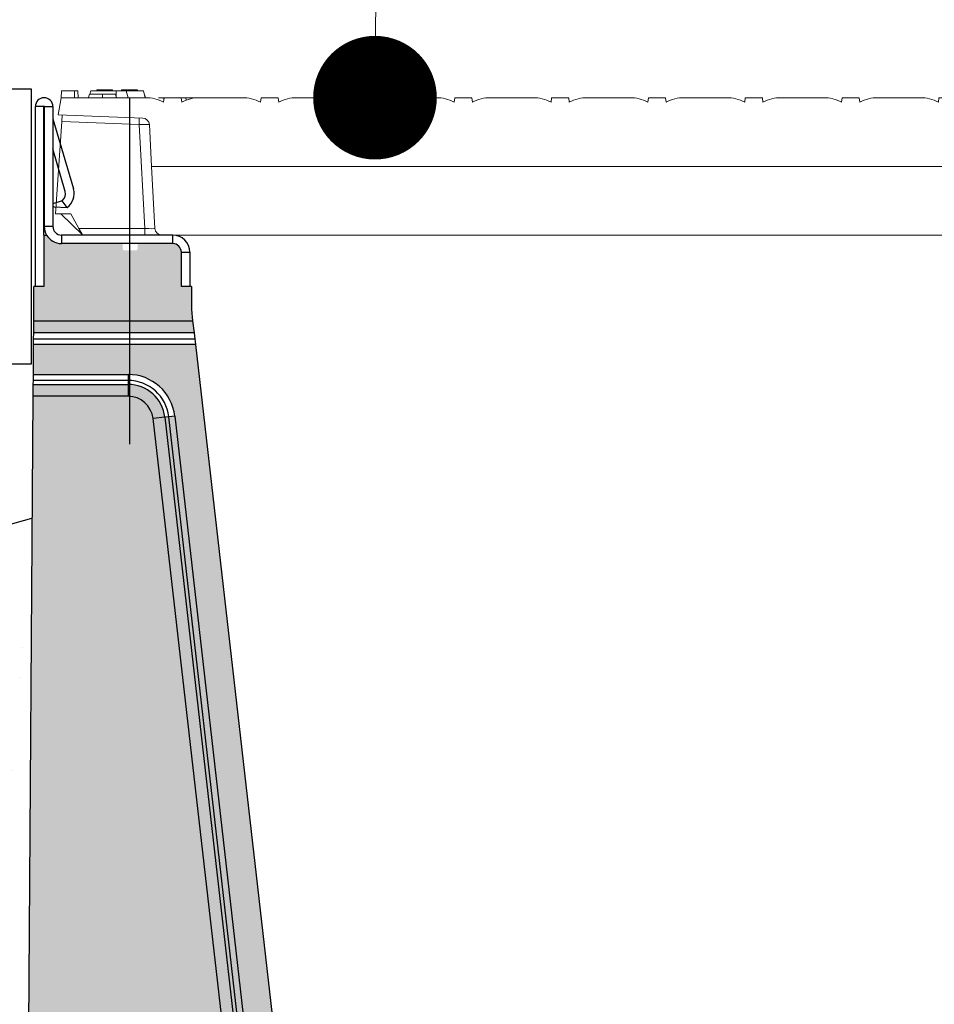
# Model space of a CAD drawing. Header units: metres. Extents: x 2158 to 2361, y 3646 to 3696.
# Tile 10 of 44: x 2200.327 to 2200.593, y 3668.589 to 3668.876. Entities that reach past the tile are written whole.
import ezdxf
from ezdxf import colors
from ezdxf.entities.mleader import LeaderData, LeaderLine
from ezdxf.math import Vec2, Vec3

# ---------------------------------------------------------------- set-up
doc = ezdxf.new("R2010")
doc.units = ezdxf.units.M
doc.header["$LTSCALE"] = 5
for name, color, linetype, lineweight in [('N-WE-RI-HWA-BETONVORM-V', 254, 'Continuous', 18), ('N-WE-RI-HWA_GOOT_LIJNGOOT-V gesloten', 253, 'Continuous', 18), ('N-WE-RI-HWA_uitstroombak-G', 3, 'Continuous', 25), ('X-XX-AL-AANPIJLING-T18', 10, 'Continuous', 15)]:
    doc.layers.add(name, color=color, linetype=linetype, lineweight=lineweight)
doc.styles.add('NLCS-ISO-M20-T50', font='NLCS-ISO.ttf', dxfattribs={"height": 0.1})

# ---------------------------------------------------------------- blocks, each defined once
blk = doc.blocks.new('rooster_drsn GUGI 300')
at = {"color": 7, "linetype": 'Continuous', "lineweight": 15}
for p, q in [((-937.3925573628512, 210), (-938.09182548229, 200)), ((-918.5500538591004, 210), (-937.3925573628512, 210)), ((-918.5500538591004, 210), (-918.3951263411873, 200)), ((-913.7910936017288, 210), (-918.5500538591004, 210)), ((-913.7910936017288, 210), (-913.09182548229, 200)), ((-877.7709163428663, 205), (-896.6727811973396, 205)), ((-894.8205080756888, 210), (-896.1602281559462, 205.0000965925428)), ((-858, 210), (-894.8205080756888, 210)), ((-886.0413012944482, 211.5), (-886.1989576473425, 210)), ((-862.9586987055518, 211.5), (-886.0413012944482, 211.5)), ((-872.6864891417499, 204.9999999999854), (-884.3211386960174, 204.9999999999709)), ((-858.8400573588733, 205), (-877.7709163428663, 205)), ((-862.9586987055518, 211.5), (-862.8010423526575, 210)), ((-858.8397459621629, 205), (-857.5, 200)), ((-858, 210), (-843.1794919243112, 210)), ((-850.0413012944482, 211.5), (-850.1989576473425, 210)), ((-850.0413012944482, 211.5), (-826.9586987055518, 211.5)), ((-843.1794919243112, 210), (-840.5, 200)), ((-818.1794919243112, 210), (-843.1794919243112, 210)), ((-826.9586987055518, 211.5), (-826.8010423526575, 210)), ((-818.1794919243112, 210), (-815.5, 200)), ((-816.1698729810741, 202.5), (-815.7627605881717, 202.5)), ((-815.7627605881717, 202.5), (-815.5, 200)), ((815.7627605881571, 202.5), (815.5, 200)), ((815.7627605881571, 202.5), (897.2372394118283, 202.5)), ((818.1794919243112, 210), (816.1698729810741, 202.5)), ((826.8010423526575, 210), (818.1794919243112, 210)), ((826.9586987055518, 211.5), (826.0127605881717, 202.5)), ((850.0413012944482, 211.5), (826.9586987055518, 211.5)), ((850.0413012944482, 211.5), (850.9872394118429, 202.5)), ((862.8010423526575, 210), (850.1989576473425, 210)), ((862.9586987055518, 211.5), (862.0127605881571, 202.5)), ((862.9586987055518, 211.5), (886.0413012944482, 211.5)), ((886.0413012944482, 211.5), (886.9872394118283, 202.5)), ((894.8205080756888, 210), (886.1989576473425, 210)), ((894.8205080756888, 210), (896.8301270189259, 202.5)), ((897.2372394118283, 202.5), (897.5, 200)), ((913.7910936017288, 210), (913.09182548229, 200)), ((913.7910936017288, 210), (918.5500538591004, 210)), ((918.5500538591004, 210), (918.3951263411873, 200)), ((918.5500538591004, 210), (937.3925573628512, 210)), ((937.3925573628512, 210), (938.09182548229, 200)), ((-942.5, 175), (-938.09182548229, 200)), ((-938.09182548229, 200), (-815.2569121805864, 200)), ((-789.9080671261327, 200), (-795.962751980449, 200)), ((-787.982437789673, 199.9675716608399), (-789.9080671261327, 200)), ((-787.9784560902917, 200), (-788.7765557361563, 193.5)), ((-787.9784560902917, 200), (-763.0284560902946, 200)), ((-762.2303564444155, 193.5), (-763.0284560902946, 200)), ((-763.0284560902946, 200), (-756.4087184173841, 200)), ((-737.6796110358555, 200), (-756.4087184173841, 200)), ((-737.6756293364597, 199.9675716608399), (-737.6796110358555, 200)), ((-735.75, 200), (-674.25, 200)), ((-647.7696435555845, 193.5), (-646.9715439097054, 200)), ((-646.9715439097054, 200), (-622.0284560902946, 200)), ((-622.0284560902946, 200), (-621.2303564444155, 193.5)), ((-594.75, 200), (-533.25, 200)), ((-506.7696435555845, 193.5), (-505.9715439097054, 200)), ((-505.9715439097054, 200), (-481.0284560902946, 200)), ((-481.0284560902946, 200), (-480.2303564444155, 193.5)), ((-453.75, 200), (-392.25, 200)), ((-365.7696435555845, 193.5), (-364.9715439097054, 200)), ((-364.9715439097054, 200), (-340.0284560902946, 200)), ((-340.0284560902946, 200), (-339.2303564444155, 193.5)), ((-312.75, 200), (-251.25, 200)), ((-224.7696435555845, 193.5), (-223.9715439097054, 200)), ((-223.9715439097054, 200), (-199.0284560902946, 200)), ((-199.0284560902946, 200), (-198.2303564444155, 193.5)), ((-171.75, 200), (-110.25, 200)), ((-83.76964355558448, 193.5), (-82.97154390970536, 200)), ((-82.97154390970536, 200), (-58.02845609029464, 200)), ((-58.02845609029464, 200), (-57.23035644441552, 193.5)), ((30.75, 200), (-30.75, 200)), ((58.02845609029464, 200), (57.23035644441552, 193.5)), ((82.97154390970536, 200), (58.02845609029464, 200)), ((83.76964355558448, 193.5), (82.97154390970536, 200)), ((171.75, 200), (110.25, 200)), ((199.0284560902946, 200), (198.2303564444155, 193.5)), ((223.9715439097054, 200), (199.0284560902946, 200)), ((224.7696435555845, 193.5), (223.9715439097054, 200)), ((312.75, 200), (251.25, 200)), ((340.0284560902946, 200), (339.2303564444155, 193.5)), ((364.9715439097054, 200), (340.0284560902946, 200)), ((365.7696435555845, 193.5), (364.9715439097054, 200)), ((453.75, 200), (392.25, 200)), ((481.0284560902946, 200), (480.2303564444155, 193.5)), ((505.9715439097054, 200), (481.0284560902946, 200)), ((506.7696435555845, 193.5), (505.9715439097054, 200)), ((594.75, 200), (533.25, 200)), ((622.0284560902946, 200), (621.2303564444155, 193.5)), ((646.9715439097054, 200), (622.0284560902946, 200)), ((647.7696435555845, 193.5), (646.9715439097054, 200)), ((735.75, 200), (674.25, 200)), ((737.6756293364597, 199.9675716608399), (737.6796110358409, 200)), ((737.6796110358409, 200), (756.4087184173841, 200)), ((763.0284560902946, 200), (756.4087184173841, 200)), ((762.2303564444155, 193.5), (763.0284560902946, 200)), ((787.9784560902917, 200), (763.0284560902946, 200)), ((787.9784560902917, 200), (788.7765557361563, 193.5)), ((787.982437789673, 199.9675716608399), (789.9080671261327, 200)), ((789.9080671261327, 200), (795.962751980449, 200)), ((938.09182548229, 200), (815.2569121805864, 200)), ((942.5, 175), (938.09182548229, 200)), ((-819.1149975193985, 170.3439621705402), (-942.5, 175)), ((-936.4581905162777, 174.7720071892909), (-937.1024403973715, 165.3125606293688)), ((819.1149975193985, 170.3439621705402), (942.5, 175)), ((937.1024403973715, 165.3125606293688), (936.4581905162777, 174.7720071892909)), ((-946.25, 31), (-937.1024403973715, 165.3125606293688)), ((-806.2089355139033, 100), (-809.5067209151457, 160.8918626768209)), ((806.2089355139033, 100), (809.5067209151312, 160.8918626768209)), ((946.25, 31), (937.1024403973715, 165.3125606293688)), ((806.2089355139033, 100), (-806.2089355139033, 100)), ((-801.3054217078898, 9.459211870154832), (-806.2089355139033, 100)), ((801.3054217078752, 9.459211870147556), (806.2089355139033, 100)), ((-923.9654227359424, 31), (-946.25, 31)), ((-938.1490725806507, 30.94999999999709), (-938.1999999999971, 31)), ((-938.1490725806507, 30.94999999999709), (-923.9376559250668, 30.94999999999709)), ((-906.8998601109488, 0.2698547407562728), (-938.1490725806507, 30.94999999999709)), ((-912.0127216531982, 9.476640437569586), (-923.9654227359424, 31)), ((906.8998601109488, 0.2698547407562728), (938.1490725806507, 30.94999999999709)), ((912.0127216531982, 9.476640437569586), (923.9654227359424, 31)), ((938.1490725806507, 30.94999999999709), (923.9376559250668, 30.94999999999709)), ((923.9654227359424, 31), (946.25, 31)), ((938.1490725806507, 30.94999999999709), (938.1999999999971, 31)), ((-912.0127216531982, 9.476640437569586), (-906.8998601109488, 0.2698547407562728)), ((-906.8998601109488, 0.2698547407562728), (-906.625, 0)), ((-906.625, 0), (-816.2858315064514, 0)), ((-816.2858315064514, 0), (-791.3200550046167, 0)), ((791.3200550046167, 0), (-791.3200550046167, 0)), ((791.3200550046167, 0), (816.2858315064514, 0)), ((816.2858315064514, 0), (906.625, 0)), ((906.625, 0), (906.8998601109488, 0.2698547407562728)), ((906.8998601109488, 0.2698547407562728), (912.0127216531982, 9.476640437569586)), ((826.0801838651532, -2.417112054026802), (826.400919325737, -12.08556027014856)), ((826.400919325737, -12.08556027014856), (826.6662180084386, -20.0828879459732)), ((828.0078386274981, -0.04861198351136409), (827.9991218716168, -0.05103674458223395)), ((847.0763704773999, -0.07120431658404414), (847.0495763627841, -0.05728255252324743)), ((848.3337819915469, -20.0828879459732), (848.599080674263, -12.08556027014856)), ((848.599080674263, -12.08556027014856), (848.9198161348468, -2.417112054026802)), ((829.164843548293, -22.5), (845.8351564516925, -22.5))]:
    blk.add_line(p, q, dxfattribs=at)
at = {"color": 8, "linetype": 'Continuous', "lineweight": 0}
for p, q in [((-858, 210), (-858, 201.8660254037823)), ((-756.0619956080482, 196.2713204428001), (-756.4087184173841, 200)), ((756.0619956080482, 196.2713204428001), (756.4087184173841, 200)), ((-937.1024403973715, 165.3125606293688), (-824.4954683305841, 161.0632409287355)), ((-824.4954683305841, 161.0632409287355), (-816.2858315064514, 9.476640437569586)), ((816.2858315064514, 9.476640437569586), (824.4954683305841, 161.0632409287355)), ((824.4954683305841, 161.0632409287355), (937.1024403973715, 165.3125606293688)), ((-816.2858315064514, 9.476640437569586), (-912.0127216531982, 9.476640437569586)), ((-816.2858315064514, 9.476640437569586), (-816.2858315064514, 0)), ((816.2858315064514, 0), (816.2858315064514, 9.476640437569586)), ((912.0127216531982, 9.476640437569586), (816.2858315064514, 9.476640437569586)), ((832.1339162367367, 0), (832.2555368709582, -0.1186738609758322)), ((827.5648424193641, -12.08556027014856), (847.4351575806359, -12.08556027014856)), ((828.3317565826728, -0.085061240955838), (828.3293854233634, -0.07858333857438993)), ((828.3317565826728, -0.085061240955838), (832.2555368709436, -0.1186738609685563)), ((832.2555368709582, -0.1186738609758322), (846.6842897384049, -0.1186738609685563)), ((846.7276593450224, -0.08154915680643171), (846.6842897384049, -0.1186738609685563)), ((847.0495763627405, -0.05728255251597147), (846.7276593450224, -0.08154915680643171)), ((847.1503587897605, -20.0828879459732), (827.8496412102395, -20.0828879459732))]:
    blk.add_line(p, q, dxfattribs=at)
at = {"color": 7, "linetype": 'Continuous', "lineweight": 15, "flags": 128}
for points in [[(-896.6727811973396, 205), (-897.0748409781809, 203.4998239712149), (-897.4769001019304, 201.9996477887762), (-898.0128205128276, 200)], [(-858.8400573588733, 205), (-858.4379996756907, 203.4998524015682), (-858.0359427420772, 201.9997046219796), (-857.5, 200)], [(896.6727892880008, 205), (897.0748648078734, 203.4997544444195), (897.4769399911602, 201.9995088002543), (898.012820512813, 200)]]:
    blk.add_lwpolyline(points, dxfattribs=at)
at = {"color": 8, "linetype": 'Continuous', "lineweight": 0, "flags": 128}
for points in [[(-877.7709163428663, 205), (-877.7713739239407, 203.4998028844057), (-877.7718300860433, 201.9996057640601), (-877.7724358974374, 200)], [(827.8496412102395, -20.0828879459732), (827.6716449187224, -15.08676956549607), (827.5648424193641, -12.08556027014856)], [(847.4351575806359, -12.08556027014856), (847.2573128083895, -17.08168973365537), (847.1503587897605, -20.0828879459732)], [(827.8496412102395, -20.0828879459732), (827.8821942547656, -20.55865692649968), (827.961985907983, -21.01385116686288), (828.0860775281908, -21.4317063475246), (828.2498989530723, -21.79683330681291), (828.4474168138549, -22.09578480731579), (828.6713567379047, -22.31755078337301), (828.9134712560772, -22.45396383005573), (829.164843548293, -22.5)], [(847.1503587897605, -20.0828879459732), (847.1178057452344, -20.55865692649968), (847.038014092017, -21.01385116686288), (846.9139224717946, -21.4317063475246), (846.7501010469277, -21.79683330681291), (846.5525831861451, -22.09578480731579), (846.3286432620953, -22.31755078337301), (846.0865287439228, -22.45396383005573), (845.8351564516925, -22.5)]]:
    blk.add_lwpolyline(points, dxfattribs=at)
at = {"color": 7, "linetype": 'Continuous', "lineweight": 15}
for centre, radius, start, end in [((-815.2569121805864, 142.8108248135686), 57.18917518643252, 62.41713911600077, 90), ((-735.75, 142.8108248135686), 57.18917518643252, 90, 117.5828608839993), ((-674.25, 142.8108248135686), 57.18917518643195, 62.41713911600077, 90), ((-594.75, 142.8108248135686), 57.18917518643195, 90, 117.5828608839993), ((-533.25, 142.8108248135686), 57.18917518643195, 62.41713911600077, 90), ((-453.75, 142.8108248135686), 57.18917518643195, 90, 117.5828608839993), ((-392.25, 142.8108248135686), 57.18917518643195, 62.41713911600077, 90), ((-312.75, 142.8108248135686), 57.18917518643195, 90, 117.5828608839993), ((-251.25, 142.8108248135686), 57.18917518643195, 62.41713911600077, 90), ((-171.75, 142.8108248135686), 57.18917518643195, 90, 117.5828608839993), ((-110.25, 142.8108248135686), 57.18917518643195, 62.41713911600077, 90), ((-30.75, 142.8108248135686), 57.18917518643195, 90, 117.5828608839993), ((30.75, 142.8108248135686), 57.18917518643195, 62.41713911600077, 90), ((110.25, 142.8108248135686), 57.18917518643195, 90, 117.5828608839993), ((171.75, 142.8108248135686), 57.18917518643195, 62.41713911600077, 90), ((251.25, 142.8108248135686), 57.18917518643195, 90, 117.5828608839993), ((312.75, 142.8108248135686), 57.18917518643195, 62.41713911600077, 90), ((392.25, 142.8108248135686), 57.18917518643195, 90, 117.5828608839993), ((453.75, 142.8108248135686), 57.18917518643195, 62.41713911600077, 90), ((533.25, 142.8108248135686), 57.18917518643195, 90, 117.5828608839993), ((594.75, 142.8108248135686), 57.18917518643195, 62.41713911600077, 90), ((674.25, 142.8108248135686), 57.18917518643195, 90, 117.5828608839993), ((735.75, 142.8108248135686), 57.18917518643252, 62.41713911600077, 90), ((815.2569121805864, 142.8108248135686), 57.18917518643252, 90, 117.5828608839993), ((-819.4920876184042, 160.3510745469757), 10.00000000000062, 3.100000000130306, 87.83892051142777), ((819.4920876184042, 160.3510745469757), 10.0000000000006, 92.16107948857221, 176.8999999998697), ((-791.3200550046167, 10), 10.00000000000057, 183.1000000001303, 270), ((791.3200550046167, 10), 10.00000000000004, 270, 356.8999999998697), ((823.5815583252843, -2.5), 2.500000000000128, 1.900000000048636, 90), ((851.4184416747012, -2.5), 2.5, 90, 178.0999999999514), ((829.164843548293, -20), 2.5, 181.9000000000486, 270), ((845.8351564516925, -20), 2.500000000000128, 270, 358.0999999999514)]:
    blk.add_arc(centre, radius, start, end, dxfattribs=at)
at = {"color": 8, "linetype": 'Continuous', "lineweight": 0}
for centre, radius, start, end in [((-795.9911449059, 166.7618040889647), 33.23820803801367, 76.25778707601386, 89.95105647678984), ((795.9911449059, 166.7618040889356), 33.23820803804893, 90.04894352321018, 103.7422129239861), ((351.3045884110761, 118.9834796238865), 1176.552795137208, 177.4888483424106, 177.950362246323), ((-351.30458843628, 118.9834796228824), 1176.552795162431, 2.049637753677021, 2.51115165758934), ((828.7658999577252, -2.634097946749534), 2.694467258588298, 106.533447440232, 175.3809597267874), ((826.9828808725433, -0.4277689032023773), 11.67230820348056, 267.1421444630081, 272.857855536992), ((868.9376875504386, -8.704813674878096), 41.51074272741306, 168.0152624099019, 184.6714964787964), ((828.420756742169, 2.428019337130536), 2.514656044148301, 260.3475669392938, 267.9717310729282), ((828.4001898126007, 2.420877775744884), 2.500463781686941, 260.9723339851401, 268.3773670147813), ((846.5783632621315, 2.399194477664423), 2.520095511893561, 272.4090073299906, 281.3974914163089), ((801.8619477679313, -8.93807249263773), 45.68177023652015, 356.0491733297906, 11.13151366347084), ((846.2204754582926, -2.641034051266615), 2.708612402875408, 4.74207548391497, 71.57939740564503), ((848.0171191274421, -0.4277689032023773), 11.67230820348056, 267.1421444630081, 272.857855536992), ((827.2579296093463, -8.269834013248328), 11.82786395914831, 267.1324716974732, 272.8675283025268), ((847.7420703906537, -8.269834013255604), 11.8278639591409, 267.1324716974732, 272.8675283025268)]:
    blk.add_arc(centre, radius, start, end, dxfattribs=at)
for centre, major_axis, ratio, start_param, end_param in [((-824.5096694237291, 160.5404172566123), (15.00297015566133, 0.3508870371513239), 0.03480688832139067, 0.001069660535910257, 1.569035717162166), ((824.5096694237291, 160.5404172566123), (15.00297015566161, -0.3508870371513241), 0.03480688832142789, 1.572556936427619, 3.140522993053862), ((-816.3566918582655, 10), (15.05128501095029, -0.5424151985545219), 0.03455782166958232, 4.718342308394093, 6.286308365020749), ((816.3566918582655, 10), (15.05128501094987, 0.5424151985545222), 0.03455782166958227, 3.138469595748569, 4.706435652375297)]:
    blk.add_ellipse(centre, major_axis=major_axis, ratio=ratio, start_param=start_param, end_param=end_param, dxfattribs=at)
blk = doc.blocks.new('_Dot')
at = {"color": 0, "linetype": 'ByBlock', "lineweight": -2}
blk.add_line((-0.5, 0), (-1, 0), dxfattribs=at)
at = {"color": 0, "linetype": 'ByBlock', "const_width": 0.5}
blk.add_lwpolyline([(-0.25, 0, 1), (0.25, 0, 1)], format="xyb", close=True, dxfattribs=at)

msp = doc.modelspace()

# ---------------------------------------------------------------- hatches: boundary and pattern name
at = {"layer": 'N-WE-RI-HWA-BETONVORM-V'}
h = msp.add_hatch(dxfattribs=at)
h.set_pattern_fill('ACO-BETON_LICHT', color=256, scale=0.02, pattern_type=2)
h.set_pattern_definition([(140, (2199.205105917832, 3667.448532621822), (0.006375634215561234, 0.0728738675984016), [0.00762, -0.08381999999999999]), (85.00000000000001, (2199.205105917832, 3667.448532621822), (-0.076422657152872, -0.01409713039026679), [0.006096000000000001, -0.06705599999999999]), (190.451, (2199.205637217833, 3667.454605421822), (-0.07004667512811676, 0.0587770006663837), [0.006476, -0.071236]), (136.1842, (2199.184785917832, 3667.448532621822), (0.01681693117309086, 0.108431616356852), [0.01143, -0.1257299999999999]), (186.6356, (2199.186187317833, 3667.457568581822), (-0.0989702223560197, 0.09496169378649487), [0.009714, -0.106854]), (81.18400000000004, (2199.184785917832, 3667.448532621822), (-0.0989700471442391, 0.09496184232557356), [0.009144, -0.100584]), (111, (2199.189865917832, 3667.458692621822), (0.040906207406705, 0.06064595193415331), [0.00762, -0.08381999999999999]), (56.00000000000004, (2199.189865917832, 3667.458692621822), (-0.0736751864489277, 0.02472081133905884), [0.006096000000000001, -0.06705599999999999]), (161.4514, (2199.193274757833, 3667.463746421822), (-0.03276914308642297, 0.08536659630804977), [0.006475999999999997, -0.07123599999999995]), (127.5, (2199.205105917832, 3667.448532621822), (-0.03382201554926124, 0.00123544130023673), [0, -0.0662432, 0, -0.06807200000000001, 0, -0.06731]), (97.49999999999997, (2199.205105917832, 3667.448532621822), (-0.0400722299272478, 0.0267278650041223), [0, -0.0388112, 0, -0.0647192, 0, -0.025654]), (57.49999999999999, (2199.205105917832, 3667.425875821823), (0.002291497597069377, 0.05423623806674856), [0, -0.02539999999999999, 0, -0.07924799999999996, 0, -0.105156]), (47.5, (2199.205105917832, 3667.415715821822), (-0.01017059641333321, 0.05925167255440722), [0, -0.03302, 0, -0.0526288, 0, -0.074676])])
h.paths.add_polyline_path([(2200.190071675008, 3668.778102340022), (2200.260071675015, 3668.778102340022), (2200.260071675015, 3668.77560234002), (2200.330071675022, 3668.77560234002), (2200.330071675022, 3668.730602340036), (2200.181850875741, 3668.689003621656)])
h = msp.add_hatch(dxfattribs=at)
h.set_pattern_fill('ACO-BETON_LICHT', color=256, scale=0.02, pattern_type=2)
h.set_pattern_definition([(140, (2200.181850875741, 3668.074540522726), (0.006375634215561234, 0.0728738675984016), [0.00762, -0.08381999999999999]), (85.00000000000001, (2200.181850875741, 3668.074540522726), (-0.076422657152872, -0.01409713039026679), [0.006096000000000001, -0.06705599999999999]), (190.451, (2200.182382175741, 3668.080613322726), (-0.07004667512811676, 0.0587770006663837), [0.006476, -0.071236]), (136.1842, (2200.161530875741, 3668.074540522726), (0.01681693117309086, 0.108431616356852), [0.01143, -0.1257299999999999]), (186.6356, (2200.162932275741, 3668.083576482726), (-0.0989702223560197, 0.09496169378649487), [0.009714, -0.106854]), (81.18400000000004, (2200.161530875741, 3668.074540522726), (-0.0989700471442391, 0.09496184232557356), [0.009144, -0.100584]), (111, (2200.166610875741, 3668.084700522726), (0.040906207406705, 0.06064595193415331), [0.00762, -0.08381999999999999]), (56.00000000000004, (2200.166610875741, 3668.084700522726), (-0.0736751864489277, 0.02472081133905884), [0.006096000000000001, -0.06705599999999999]), (161.4514, (2200.170019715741, 3668.089754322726), (-0.03276914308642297, 0.08536659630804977), [0.006475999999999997, -0.07123599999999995]), (127.5, (2200.181850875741, 3668.074540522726), (-0.03382201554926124, 0.00123544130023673), [0, -0.0662432, 0, -0.06807200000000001, 0, -0.06731]), (97.49999999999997, (2200.181850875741, 3668.074540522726), (-0.0400722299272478, 0.0267278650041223), [0, -0.0388112, 0, -0.0647192, 0, -0.025654]), (57.49999999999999, (2200.181850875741, 3668.051883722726), (0.002291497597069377, 0.05423623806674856), [0, -0.02539999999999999, 0, -0.07924799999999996, 0, -0.105156]), (47.5, (2200.181850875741, 3668.041723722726), (-0.01017059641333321, 0.05925167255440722), [0, -0.03302, 0, -0.0526288, 0, -0.074676])])
h.paths.add_polyline_path([(2200.181850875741, 3668.689003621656), (2200.330071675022, 3668.730602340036), (2200.330071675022, 3668.690179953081), (2200.32772386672, 3668.353886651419), (2200.327618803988, 3668.338837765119), (2200.327467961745, 3668.317231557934), (2200.327448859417, 3668.314495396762), (2200.327311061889, 3668.294757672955), (2200.327258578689, 3668.287240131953), (2200.327252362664, 3668.286349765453), (2200.327219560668, 3668.281651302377), (2200.327185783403, 3668.276813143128), (2200.32714983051, 3668.271663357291), (2200.327122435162, 3668.267739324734), (2200.327086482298, 3668.262589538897), (2200.326811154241, 3668.223152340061), (2200.366248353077, 3668.223152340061), (2200.371398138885, 3668.223152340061), (2200.375322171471, 3668.223152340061), (2200.380471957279, 3668.223152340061), (2200.526311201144, 3668.223152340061), (2200.526311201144, 3668.073856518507), (2200.181850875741, 3668.074550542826)])
at = {"layer": 'N-WE-RI-HWA_GOOT_LIJNGOOT-V gesloten', "ltscale": 0.2}
h = msp.add_hatch(color=256, dxfattribs=at)
h.dxf.hatch_style = 1
edge = h.paths.add_edge_path()
edge.add_ellipse((2200.346769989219, 3668.290164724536), major_axis=(-0.006362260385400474, 0.006362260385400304), ratio=0.889126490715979, start_angle=138.3588567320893, end_angle=221.6411432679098)
edge.add_line((2200.355283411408, 3668.28916884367), (2200.355283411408, 3668.325184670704))
edge.add_ellipse((2200.343577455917, 3668.314848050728), major_axis=(0.004256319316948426, 0.03212938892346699), ratio=0.3394004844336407, start_angle=291.321627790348, end_angle=320.5050835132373)
edge.add_arc((2200.279687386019, 3668.317197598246), 0.07717283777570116, 376.1959633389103, 388.3863137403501)
edge.add_line((2200.347581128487, 3668.353886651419), (2200.32772386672, 3668.353886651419))
edge.add_line((2200.32772386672, 3668.353886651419), (2200.330602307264, 3668.766186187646))
edge.add_line((2200.330602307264, 3668.766186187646), (2200.358225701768, 3668.766186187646))
edge.add_arc((2200.358225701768, 3668.758882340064), 0.007303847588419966, 366.5300000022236, 450, ccw=False)
edge.add_line((2200.365482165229, 3668.75971295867), (2200.406632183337, 3668.400217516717))
edge.add_arc((2200.526311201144, 3668.413916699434), 0.1204605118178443, 186.5299999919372, 270)
edge.add_line((2200.526311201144, 3668.293456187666), (2200.526311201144, 3668.223152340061))
edge.add_line((2200.526311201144, 3668.223152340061), (2200.380471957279, 3668.223152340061))
edge.add_line((2200.380471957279, 3668.223152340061), (2200.327185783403, 3668.276813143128))
edge.add_line((2200.327185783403, 3668.276813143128), (2200.327219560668, 3668.281651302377))
edge.add_line((2200.327219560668, 3668.281651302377), (2200.348680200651, 3668.281651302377))
edge = h.paths.add_edge_path(flags=17)
edge.add_line((2200.32772386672, 3668.353886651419), (2200.347581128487, 3668.353886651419))
edge.add_ellipse((2200.329382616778, 3668.353886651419), major_axis=(0, 0.044), ratio=0.4136025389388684, start_angle=250.0000000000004, end_angle=270.0000000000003, ccw=False)
edge.add_line((2200.346483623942, 3668.338837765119), (2200.327618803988, 3668.338837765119))
edge.add_line((2200.327618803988, 3668.338837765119), (2200.32772386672, 3668.353886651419))
edge = h.paths.add_edge_path(flags=17)
edge.add_arc((2200.344923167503, 3668.324092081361), 0.01482802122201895, 428.02015155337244, 443.95917881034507, ccw=False)
edge.add_ellipse((2200.343577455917, 3668.314848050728), major_axis=(0.004033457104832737, 0.03044708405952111), ratio=0.1953564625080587, start_angle=291.32162779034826, end_angle=320.5050835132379, ccw=False)
edge.add_line((2200.350584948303, 3668.325184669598), (2200.349694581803, 3668.318463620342))
edge.add_arc((2200.343622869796, 3668.310553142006), 0.009972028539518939, 412.4918474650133, 447.5081522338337)
edge.add_line((2200.344056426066, 3668.320515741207), (2200.346483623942, 3668.338837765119))
edge = h.paths.add_edge_path(flags=17)
edge.add_ellipse((2200.329382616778, 3668.353886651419), major_axis=(0, 0.044), ratio=0.4136025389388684, start_angle=250.0000000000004, end_angle=270.0000000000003)
edge.add_arc((2200.246150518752, 3668.32732170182), 0.1048516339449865, 365.758651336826, 374.676282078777, ccw=False)
edge.add_arc((2200.344923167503, 3668.324092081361), 0.01482802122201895, 428.0201515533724, 443.9591788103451)
h.paths.add_polyline_path([(2200.347581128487, 3668.353886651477, -0.0532406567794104), (2200.353797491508, 3668.338722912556), (2200.35047300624, 3668.337842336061, 0.03893015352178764)], flags=17)
edge = h.paths.add_edge_path(flags=17)
edge.add_ellipse((2200.343577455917, 3668.314848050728), major_axis=(0.004033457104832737, 0.03044708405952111), ratio=0.1953564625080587, start_angle=291.3216277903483, end_angle=320.5050835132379)
edge.add_line((2200.35047300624, 3668.337842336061), (2200.353797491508, 3668.338722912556))
edge.add_ellipse((2200.343577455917, 3668.314848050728), major_axis=(0.004256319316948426, 0.03212938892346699), ratio=0.3394004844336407, start_angle=291.321627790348, end_angle=320.5050835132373, ccw=False)
edge.add_line((2200.355283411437, 3668.325184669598), (2200.350584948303, 3668.325184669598))
h.paths.add_polyline_path([(2200.350584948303, 3668.325184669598), (2200.355283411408, 3668.325184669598), (2200.355283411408, 3668.289168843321), (2200.350584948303, 3668.289168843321)], flags=17)
edge = h.paths.add_edge_path(flags=17)
edge.add_line((2200.34217704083, 3668.314495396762), (2200.344913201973, 3668.31517943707))
edge.add_ellipse((2200.34217704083, 3668.320343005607), major_axis=(0.007999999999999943, 0), ratio=0.6868693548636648, start_angle=289.9999999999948, end_angle=340.0000000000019)
edge.add_line((2200.349694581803, 3668.318463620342), (2200.349694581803, 3668.290059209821))
edge.add_line((2200.349694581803, 3668.290059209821), (2200.34217704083, 3668.294757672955))
edge.add_line((2200.34217704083, 3668.294757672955), (2200.34217704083, 3668.314495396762))
h.paths.add_polyline_path([(2200.327448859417, 3668.314495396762), (2200.34217704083, 3668.314495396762), (2200.34217704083, 3668.294757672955), (2200.327311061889, 3668.294757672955)], flags=17)
edge = h.paths.add_edge_path(flags=17)
edge.add_line((2200.327618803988, 3668.338837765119), (2200.346483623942, 3668.338837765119))
edge.add_line((2200.346483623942, 3668.338837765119), (2200.344056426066, 3668.320515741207))
edge.add_ellipse((2200.34217704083, 3668.322395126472), major_axis=(0, 0.005494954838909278), ratio=0.3639702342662, start_angle=200.0000000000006, end_angle=250.00000000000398, ccw=False)
edge.add_line((2200.342861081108, 3668.317231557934), (2200.327467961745, 3668.317231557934))
edge.add_line((2200.327467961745, 3668.317231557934), (2200.327618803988, 3668.338837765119))
h.paths.add_polyline_path([(2200.327467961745, 3668.317231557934), (2200.342861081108, 3668.317231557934), (2200.34217704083, 3668.314495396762), (2200.327448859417, 3668.314495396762)], flags=17)
h.paths.add_polyline_path([(2200.327311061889, 3668.294757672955), (2200.34217704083, 3668.294757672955), (2200.346875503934, 3668.287240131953), (2200.327258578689, 3668.287240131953)], flags=17)
h.paths.add_polyline_path([(2200.327252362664, 3668.286349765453), (2200.347765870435, 3668.286349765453), (2200.347765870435, 3668.281651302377), (2200.327219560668, 3668.281651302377)], flags=17)
edge = h.paths.add_edge_path(flags=17)
edge.add_ellipse((2200.346769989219, 3668.290164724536), major_axis=(0.003218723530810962, -0.003218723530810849), ratio=0.6590564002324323, start_angle=318.3588567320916, end_angle=401.6411432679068)
edge.add_line((2200.350584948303, 3668.289168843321), (2200.355283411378, 3668.289168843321))
edge.add_ellipse((2200.346769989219, 3668.290164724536), major_axis=(-0.006362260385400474, 0.006362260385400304), ratio=0.889126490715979, start_angle=138.3588567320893, end_angle=221.6411432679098, ccw=False)
edge.add_line((2200.347765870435, 3668.281651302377), (2200.347765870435, 3668.286349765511))
h.paths.add_polyline_path([(2200.34217704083, 3668.294757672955), (2200.349694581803, 3668.290059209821, -0.3397029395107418), (2200.346875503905, 3668.287240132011)], flags=17)
h.paths.add_polyline_path([(2200.327086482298, 3668.262589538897), (2200.366248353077, 3668.223152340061), (2200.326811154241, 3668.223152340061)])
h.paths.add_polyline_path([(2200.327086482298, 3668.262589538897), (2200.327122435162, 3668.267739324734), (2200.371398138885, 3668.223152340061), (2200.366248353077, 3668.223152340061)])
h.paths.add_polyline_path([(2200.327122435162, 3668.267739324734), (2200.32714983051, 3668.271663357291), (2200.375322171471, 3668.223152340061), (2200.371398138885, 3668.223152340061)])
h.paths.add_polyline_path([(2200.32714983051, 3668.271663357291), (2200.327185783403, 3668.276813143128), (2200.380471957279, 3668.223152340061), (2200.375322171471, 3668.223152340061)])
h.paths.add_polyline_path([(2200.412941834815, 3668.40093975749), (2200.371791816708, 3668.760435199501, 0.373149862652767), (2200.358611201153, 3668.772531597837), (2200.358611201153, 3668.781227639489), (2200.377811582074, 3668.781227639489), (2200.421232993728, 3668.401888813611, 0.3812130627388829), (2200.526311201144, 3668.308152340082), (2200.526311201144, 3668.299807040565, -0.3812130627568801)])
h.paths.add_polyline_path([(2200.411221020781, 3668.400742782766), (2200.412941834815, 3668.40093975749, 0.3812130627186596), (2200.526311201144, 3668.299807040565), (2200.526311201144, 3668.298074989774, -0.3812130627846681)], flags=17)
h.paths.add_polyline_path([(2200.410073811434, 3668.400611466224), (2200.411221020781, 3668.400742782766, 0.3812130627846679), (2200.526311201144, 3668.298074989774), (2200.526311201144, 3668.296920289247, -0.3812130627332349)], flags=17)
h.paths.add_polyline_path([(2200.406632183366, 3668.400217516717), (2200.410073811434, 3668.400611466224, 0.3812130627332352), (2200.526311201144, 3668.296920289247), (2200.526311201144, 3668.293456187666, -0.3812130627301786)], flags=17)
h.paths.add_polyline_path([(2200.370071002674, 3668.760238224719), (2200.371791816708, 3668.760435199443), (2200.412941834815, 3668.40093975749), (2200.411221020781, 3668.400742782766)], flags=17)
h.paths.add_polyline_path([(2200.368923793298, 3668.760106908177), (2200.370071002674, 3668.760238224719), (2200.411221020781, 3668.400742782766), (2200.410073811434, 3668.400611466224)], flags=17)
h.paths.add_polyline_path([(2200.365482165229, 3668.75971295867), (2200.368923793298, 3668.760106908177), (2200.410073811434, 3668.400611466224), (2200.406632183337, 3668.400217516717)], flags=17)
h.paths.add_polyline_path([(2200.330707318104, 3668.781227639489), (2200.358611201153, 3668.781227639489), (2200.358611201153, 3668.772531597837, 0.007059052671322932), (2200.358225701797, 3668.772537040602), (2200.330646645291, 3668.772537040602)])
h.paths.add_polyline_path([(2200.330626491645, 3668.769650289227), (2200.358225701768, 3668.769650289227), (2200.358225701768, 3668.766186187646), (2200.330602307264, 3668.766186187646)])
h.paths.add_polyline_path([(2200.358611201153, 3668.769643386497, -0.3709946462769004), (2200.368923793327, 3668.760106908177), (2200.365482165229, 3668.75971295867, 0.3661682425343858), (2200.358611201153, 3668.766176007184)], flags=17)
h.paths.add_polyline_path([(2200.358611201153, 3668.808652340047), (2200.360568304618, 3668.808652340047), (2200.360574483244, 3668.80866169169, 0.3492214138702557), (2200.360977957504, 3668.809135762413), (2200.361028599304, 3668.810662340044), (2200.37121120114, 3668.810662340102, -0.4142135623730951), (2200.373721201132, 3668.808152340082), (2200.373721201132, 3668.798162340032), (2200.37664120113, 3668.798162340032), (2200.37664120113, 3668.791452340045), (2200.377018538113, 3668.788155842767), (2200.358611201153, 3668.788155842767)])
h.paths.add_polyline_path([(2200.330778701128, 3668.798162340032), (2200.333701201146, 3668.798162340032), (2200.333701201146, 3668.813152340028), (2200.333711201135, 3668.813152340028), (2200.334492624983, 3668.813152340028, 0.2676390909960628), (2200.338811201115, 3668.810662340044), (2200.356593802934, 3668.810662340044), (2200.356644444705, 3668.809135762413, 0.404533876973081), (2200.357144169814, 3668.808652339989), (2200.358611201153, 3668.808652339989), (2200.358611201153, 3668.788155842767), (2200.330755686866, 3668.788155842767), (2200.330778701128, 3668.791452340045)])
h.paths.add_polyline_path([(2200.330755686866, 3668.788155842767), (2200.358611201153, 3668.788155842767), (2200.358611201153, 3668.784691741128), (2200.330731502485, 3668.784691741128)])
h.paths.add_polyline_path([(2200.358611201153, 3668.788155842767), (2200.377018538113, 3668.788155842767), (2200.377415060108, 3668.784691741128), (2200.358611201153, 3668.784691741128)])
h = msp.add_hatch(color=256, dxfattribs=at)
h.dxf.hatch_style = 1
edge = h.paths.add_edge_path()
edge.add_ellipse((2200.705852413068, 3668.290164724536), major_axis=(0.006362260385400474, 0.006362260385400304), ratio=0.889126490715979, start_angle=138.3588567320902, end_angle=221.6411432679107, ccw=False)
edge.add_line((2200.69733899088, 3668.28916884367), (2200.69733899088, 3668.325184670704))
edge.add_ellipse((2200.709044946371, 3668.314848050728), major_axis=(-0.004256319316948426, 0.03212938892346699), ratio=0.3394004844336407, start_angle=39.49491648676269, end_angle=68.67837220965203, ccw=False)
edge.add_arc((2200.772935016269, 3668.317197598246), 0.07717283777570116, 151.6136862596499, 163.8040366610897, ccw=False)
edge.add_line((2200.705041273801, 3668.353886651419), (2200.724898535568, 3668.353886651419))
edge.add_line((2200.724898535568, 3668.353886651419), (2200.722020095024, 3668.766186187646))
edge.add_line((2200.722020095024, 3668.766186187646), (2200.69439670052, 3668.766186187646))
edge.add_arc((2200.69439670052, 3668.758882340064), 0.007303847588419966, 90, 173.4699999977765)
edge.add_line((2200.687140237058, 3668.75971295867), (2200.645990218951, 3668.400217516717))
edge.add_arc((2200.526311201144, 3668.413916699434), 0.1204605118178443, 270, 353.47000000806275, ccw=False)
edge.add_line((2200.526311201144, 3668.293456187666), (2200.526311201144, 3668.223152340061))
edge.add_line((2200.526311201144, 3668.223152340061), (2200.672150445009, 3668.223152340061))
edge.add_line((2200.672150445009, 3668.223152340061), (2200.725436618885, 3668.276813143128))
edge.add_line((2200.725436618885, 3668.276813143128), (2200.72540284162, 3668.281651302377))
edge.add_line((2200.72540284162, 3668.281651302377), (2200.703942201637, 3668.281651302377))
edge = h.paths.add_edge_path(flags=17)
edge.add_line((2200.724898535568, 3668.353886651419), (2200.705041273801, 3668.353886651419))
edge.add_ellipse((2200.72323978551, 3668.353886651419), major_axis=(0, 0.044), ratio=0.4136025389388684, start_angle=89.9999999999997, end_angle=109.9999999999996)
edge.add_line((2200.706138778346, 3668.338837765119), (2200.7250035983, 3668.338837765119))
edge.add_line((2200.7250035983, 3668.338837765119), (2200.724898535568, 3668.353886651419))
edge = h.paths.add_edge_path(flags=17)
edge.add_arc((2200.707699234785, 3668.324092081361), 0.01482802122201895, 96.04082118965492, 111.9798484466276)
edge.add_ellipse((2200.709044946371, 3668.314848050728), major_axis=(-0.004033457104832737, 0.03044708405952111), ratio=0.1953564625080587, start_angle=39.49491648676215, end_angle=68.67837220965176)
edge.add_line((2200.702037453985, 3668.325184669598), (2200.702927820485, 3668.318463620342))
edge.add_arc((2200.708999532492, 3668.310553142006), 0.009972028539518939, 92.49184776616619, 127.50815253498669, ccw=False)
edge.add_line((2200.708565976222, 3668.320515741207), (2200.706138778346, 3668.338837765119))
edge = h.paths.add_edge_path(flags=17)
edge.add_ellipse((2200.72323978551, 3668.353886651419), major_axis=(0, 0.044), ratio=0.4136025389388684, start_angle=89.99999999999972, end_angle=109.9999999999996, ccw=False)
edge.add_arc((2200.806471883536, 3668.32732170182), 0.1048516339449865, 165.323717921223, 174.241348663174)
edge.add_arc((2200.707699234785, 3668.324092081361), 0.01482802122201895, 96.04082118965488, 111.9798484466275, ccw=False)
h.paths.add_polyline_path([(2200.705041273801, 3668.353886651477, 0.0532406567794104), (2200.69882491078, 3668.338722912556), (2200.702149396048, 3668.337842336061, -0.03893015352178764)], flags=17)
edge = h.paths.add_edge_path(flags=17)
edge.add_ellipse((2200.709044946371, 3668.314848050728), major_axis=(-0.004033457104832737, 0.03044708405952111), ratio=0.1953564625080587, start_angle=39.49491648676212, end_angle=68.67837220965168, ccw=False)
edge.add_line((2200.702149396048, 3668.337842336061), (2200.69882491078, 3668.338722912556))
edge.add_ellipse((2200.709044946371, 3668.314848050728), major_axis=(-0.004256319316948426, 0.03212938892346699), ratio=0.3394004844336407, start_angle=39.49491648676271, end_angle=68.67837220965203)
edge.add_line((2200.697338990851, 3668.325184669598), (2200.702037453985, 3668.325184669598))
h.paths.add_polyline_path([(2200.702037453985, 3668.325184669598), (2200.69733899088, 3668.325184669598), (2200.69733899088, 3668.289168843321), (2200.702037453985, 3668.289168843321)], flags=17)
edge = h.paths.add_edge_path(flags=17)
edge.add_line((2200.710445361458, 3668.314495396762), (2200.707709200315, 3668.31517943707))
edge.add_ellipse((2200.710445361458, 3668.320343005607), major_axis=(-0.007999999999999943, 0), ratio=0.6868693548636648, start_angle=19.999999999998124, end_angle=70.00000000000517, ccw=False)
edge.add_line((2200.702927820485, 3668.318463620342), (2200.702927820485, 3668.290059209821))
edge.add_line((2200.702927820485, 3668.290059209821), (2200.710445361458, 3668.294757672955))
edge.add_line((2200.710445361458, 3668.294757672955), (2200.710445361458, 3668.314495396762))
h.paths.add_polyline_path([(2200.725173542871, 3668.314495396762), (2200.710445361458, 3668.314495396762), (2200.710445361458, 3668.294757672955), (2200.725311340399, 3668.294757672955)], flags=17)
edge = h.paths.add_edge_path(flags=17)
edge.add_line((2200.7250035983, 3668.338837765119), (2200.706138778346, 3668.338837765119))
edge.add_line((2200.706138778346, 3668.338837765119), (2200.708565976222, 3668.320515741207))
edge.add_ellipse((2200.710445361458, 3668.322395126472), major_axis=(0, 0.005494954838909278), ratio=0.3639702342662, start_angle=109.999999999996, end_angle=159.9999999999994)
edge.add_line((2200.709761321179, 3668.317231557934), (2200.725154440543, 3668.317231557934))
edge.add_line((2200.725154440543, 3668.317231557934), (2200.7250035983, 3668.338837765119))
h.paths.add_polyline_path([(2200.725154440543, 3668.317231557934), (2200.709761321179, 3668.317231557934), (2200.710445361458, 3668.314495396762), (2200.725173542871, 3668.314495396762)], flags=17)
h.paths.add_polyline_path([(2200.725311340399, 3668.294757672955), (2200.710445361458, 3668.294757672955), (2200.705746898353, 3668.287240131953), (2200.725363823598, 3668.287240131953)], flags=17)
h.paths.add_polyline_path([(2200.725370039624, 3668.286349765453), (2200.704856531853, 3668.286349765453), (2200.704856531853, 3668.281651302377), (2200.72540284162, 3668.281651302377)], flags=17)
edge = h.paths.add_edge_path(flags=17)
edge.add_ellipse((2200.705852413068, 3668.290164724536), major_axis=(-0.003218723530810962, -0.003218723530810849), ratio=0.6590564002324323, start_angle=-41.641143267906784, end_angle=41.641143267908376, ccw=False)
edge.add_line((2200.702037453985, 3668.289168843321), (2200.697338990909, 3668.289168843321))
edge.add_ellipse((2200.705852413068, 3668.290164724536), major_axis=(0.006362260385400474, 0.006362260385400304), ratio=0.889126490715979, start_angle=138.3588567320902, end_angle=221.6411432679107)
edge.add_line((2200.704856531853, 3668.281651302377), (2200.704856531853, 3668.286349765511))
h.paths.add_polyline_path([(2200.710445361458, 3668.294757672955), (2200.702927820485, 3668.290059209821, 0.3397029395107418), (2200.705746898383, 3668.287240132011)], flags=17)
h.paths.add_polyline_path([(2200.72553591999, 3668.262589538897), (2200.68637404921, 3668.223152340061), (2200.725811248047, 3668.223152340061)])
h.paths.add_polyline_path([(2200.72553591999, 3668.262589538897), (2200.725499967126, 3668.267739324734), (2200.681224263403, 3668.223152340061), (2200.68637404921, 3668.223152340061)])
h.paths.add_polyline_path([(2200.725499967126, 3668.267739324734), (2200.725472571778, 3668.271663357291), (2200.677300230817, 3668.223152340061), (2200.681224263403, 3668.223152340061)])
h.paths.add_polyline_path([(2200.725472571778, 3668.271663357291), (2200.725436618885, 3668.276813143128), (2200.672150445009, 3668.223152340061), (2200.677300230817, 3668.223152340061)])
h.paths.add_polyline_path([(2200.639680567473, 3668.40093975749), (2200.68083058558, 3668.760435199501, -0.373149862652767), (2200.694011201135, 3668.772531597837), (2200.694011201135, 3668.781227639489), (2200.674810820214, 3668.781227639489), (2200.63138940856, 3668.401888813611, -0.3812130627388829), (2200.526311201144, 3668.308152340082), (2200.526311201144, 3668.299807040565, 0.3812130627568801)])
h.paths.add_polyline_path([(2200.641401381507, 3668.400742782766), (2200.639680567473, 3668.40093975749, -0.3812130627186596), (2200.526311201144, 3668.299807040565), (2200.526311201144, 3668.298074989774, 0.3812130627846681)], flags=17)
h.paths.add_polyline_path([(2200.642548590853, 3668.400611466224), (2200.641401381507, 3668.400742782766, -0.3812130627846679), (2200.526311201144, 3668.298074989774), (2200.526311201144, 3668.296920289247, 0.3812130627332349)], flags=17)
h.paths.add_polyline_path([(2200.645990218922, 3668.400217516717), (2200.642548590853, 3668.400611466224, -0.3812130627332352), (2200.526311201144, 3668.296920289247), (2200.526311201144, 3668.293456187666, 0.3812130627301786)], flags=17)
h.paths.add_polyline_path([(2200.682551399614, 3668.760238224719), (2200.68083058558, 3668.760435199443), (2200.639680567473, 3668.40093975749), (2200.641401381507, 3668.400742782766)], flags=17)
h.paths.add_polyline_path([(2200.68369860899, 3668.760106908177), (2200.682551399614, 3668.760238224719), (2200.641401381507, 3668.400742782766), (2200.642548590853, 3668.400611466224)], flags=17)
h.paths.add_polyline_path([(2200.687140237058, 3668.75971295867), (2200.68369860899, 3668.760106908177), (2200.642548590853, 3668.400611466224), (2200.645990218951, 3668.400217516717)], flags=17)
h.paths.add_polyline_path([(2200.721915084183, 3668.781227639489), (2200.694011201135, 3668.781227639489), (2200.694011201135, 3668.772531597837, -0.007059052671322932), (2200.69439670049, 3668.772537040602), (2200.721975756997, 3668.772537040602)])
h.paths.add_polyline_path([(2200.721995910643, 3668.769650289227), (2200.69439670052, 3668.769650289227), (2200.69439670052, 3668.766186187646), (2200.722020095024, 3668.766186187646)])
h.paths.add_polyline_path([(2200.694011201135, 3668.769643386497, 0.3709946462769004), (2200.683698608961, 3668.760106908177), (2200.687140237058, 3668.75971295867, -0.3661682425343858), (2200.694011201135, 3668.766176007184)], flags=17)
h.paths.add_polyline_path([(2200.694011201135, 3668.808652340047), (2200.69205409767, 3668.808652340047), (2200.692047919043, 3668.80866169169, -0.3492214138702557), (2200.691644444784, 3668.809135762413), (2200.691593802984, 3668.810662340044), (2200.681411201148, 3668.810662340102, 0.4142135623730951), (2200.678901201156, 3668.808152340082), (2200.678901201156, 3668.798162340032), (2200.675981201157, 3668.798162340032), (2200.675981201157, 3668.791452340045), (2200.675603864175, 3668.788155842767), (2200.694011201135, 3668.788155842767)])
h.paths.add_polyline_path([(2200.72184370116, 3668.798162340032), (2200.718921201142, 3668.798162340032), (2200.718921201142, 3668.813152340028), (2200.718911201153, 3668.813152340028), (2200.718129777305, 3668.813152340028, -0.2676390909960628), (2200.713811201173, 3668.810662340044), (2200.696028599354, 3668.810662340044), (2200.695977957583, 3668.809135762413, -0.404533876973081), (2200.695478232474, 3668.808652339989), (2200.694011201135, 3668.808652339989), (2200.694011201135, 3668.788155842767), (2200.721866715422, 3668.788155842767), (2200.72184370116, 3668.791452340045)])
h.paths.add_polyline_path([(2200.721866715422, 3668.788155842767), (2200.694011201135, 3668.788155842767), (2200.694011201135, 3668.784691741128), (2200.721890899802, 3668.784691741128)])
h.paths.add_polyline_path([(2200.694011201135, 3668.788155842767), (2200.675603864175, 3668.788155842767), (2200.67520734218, 3668.784691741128), (2200.694011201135, 3668.784691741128)])

# ---------------------------------------------------------------- linework, layer by layer
at = {"layer": 'N-WE-RI-HWA_uitstroombak-G', "ltscale": 0.2}
for p, q in [((2200.358611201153, 3668.853152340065), (2200.358611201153, 3668.752272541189)), ((2200.331211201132, 3668.798162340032), (2200.331211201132, 3668.850602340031)), ((2200.333711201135, 3668.850602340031), (2200.331211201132, 3668.850602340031)), ((2200.333711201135, 3668.813152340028), (2200.333711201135, 3668.850602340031)), ((2200.333811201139, 3668.850602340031), (2200.336311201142, 3668.850602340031)), ((2200.333811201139, 3668.850602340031), (2200.333811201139, 3668.81565234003)), ((2200.336311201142, 3668.850602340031), (2200.336311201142, 3668.81565234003)), ((2200.336311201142, 3668.846952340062), (2200.342308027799, 3668.826563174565)), ((2200.339912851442, 3668.825846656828), (2200.336311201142, 3668.838304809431)), ((2200.339011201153, 3668.823152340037), (2200.336311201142, 3668.822217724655)), ((2200.340511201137, 3668.821152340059), (2200.339011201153, 3668.823152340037)), ((2200.336678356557, 3668.821334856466), (2200.336311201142, 3668.82134301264)), ((2200.336678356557, 3668.821334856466), (2200.340511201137, 3668.821152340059)), ((2200.336311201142, 3668.81565234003), (2200.333811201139, 3668.81565234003)), ((2200.333701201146, 3668.813152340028), (2200.333701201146, 3668.798162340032)), ((2200.333701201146, 3668.813152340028), (2200.334492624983, 3668.813152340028)), ((2200.37121120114, 3668.813152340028), (2200.338811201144, 3668.813152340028)), ((2200.338811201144, 3668.813152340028), (2200.338811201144, 3668.810662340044)), ((2200.37121120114, 3668.810662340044), (2200.37121120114, 3668.813152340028)), ((2200.37121120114, 3668.810662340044), (2200.338811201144, 3668.810662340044)), ((2200.373721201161, 3668.798162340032), (2200.373721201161, 3668.808152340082)), ((2200.373721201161, 3668.808152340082), (2200.376211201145, 3668.808152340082)), ((2200.376211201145, 3668.808152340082), (2200.376211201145, 3668.798162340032)), ((2200.376211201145, 3668.804873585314), (2200.376239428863, 3668.803256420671)), ((2200.376211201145, 3668.803255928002), (2200.376239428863, 3668.803256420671)), ((2200.330778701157, 3668.791452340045), (2200.330778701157, 3668.798162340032)), ((2200.333701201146, 3668.798162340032), (2200.330778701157, 3668.798162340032)), ((2200.37664120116, 3668.798162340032), (2200.373721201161, 3668.798162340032)), ((2200.37664120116, 3668.798162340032), (2200.37664120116, 3668.791452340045)), ((2200.330755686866, 3668.788155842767), (2200.330778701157, 3668.791452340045)), ((2200.37664120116, 3668.791452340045), (2200.377018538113, 3668.788155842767)), ((2200.330731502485, 3668.784691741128), (2200.330755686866, 3668.788155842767)), ((2200.330755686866, 3668.788155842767), (2200.377018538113, 3668.788155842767)), ((2200.377018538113, 3668.788155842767), (2200.377415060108, 3668.784691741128)), ((2200.330707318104, 3668.781227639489), (2200.330719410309, 3668.782959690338)), ((2200.330719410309, 3668.782959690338), (2200.330731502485, 3668.784691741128)), ((2200.330719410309, 3668.782959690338), (2200.377613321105, 3668.782959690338)), ((2200.377415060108, 3668.784691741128), (2200.330731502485, 3668.784691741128)), ((2200.377415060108, 3668.784691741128), (2200.377613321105, 3668.782959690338)), ((2200.377613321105, 3668.782959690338), (2200.377811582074, 3668.781227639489)), ((2200.330646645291, 3668.772537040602), (2200.330707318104, 3668.781227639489)), ((2200.377811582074, 3668.781227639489), (2200.330707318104, 3668.781227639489)), ((2200.377811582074, 3668.781227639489), (2200.421232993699, 3668.401888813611)), ((2200.330634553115, 3668.770804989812), (2200.330646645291, 3668.772537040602)), ((2200.330646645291, 3668.772537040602), (2200.358225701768, 3668.772537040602)), ((2200.358225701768, 3668.772537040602), (2200.358225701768, 3668.770804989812)), ((2200.330602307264, 3668.766186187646), (2200.330626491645, 3668.769650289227)), ((2200.330626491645, 3668.769650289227), (2200.330634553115, 3668.770804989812)), ((2200.330626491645, 3668.769650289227), (2200.358225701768, 3668.769650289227)), ((2200.358225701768, 3668.770804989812), (2200.330634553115, 3668.770804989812)), ((2200.358225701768, 3668.770804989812), (2200.358225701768, 3668.769650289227)), ((2200.358225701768, 3668.769650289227), (2200.358225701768, 3668.766186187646)), ((2200.32772386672, 3668.353886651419), (2200.330602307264, 3668.766186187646)), ((2200.358225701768, 3668.766186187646), (2200.330602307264, 3668.766186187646)), ((2200.368923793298, 3668.760106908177), (2200.365482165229, 3668.75971295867)), ((2200.406632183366, 3668.400217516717), (2200.365482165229, 3668.75971295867)), ((2200.370071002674, 3668.760238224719), (2200.368923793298, 3668.760106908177)), ((2200.368923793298, 3668.760106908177), (2200.410073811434, 3668.400611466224)), ((2200.371791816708, 3668.760435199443), (2200.370071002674, 3668.760238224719)), ((2200.411221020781, 3668.400742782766), (2200.370071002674, 3668.760238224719)), ((2200.371791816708, 3668.760435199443), (2200.412941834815, 3668.40093975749))]:
    msp.add_line(p, q, dxfattribs=at)
msp.add_lwpolyline([(2200.330071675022, 3668.855602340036), (2200.260071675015, 3668.855602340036), (2200.260071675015, 3668.77560234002), (2200.330071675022, 3668.77560234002)], close=True, dxfattribs=at)
msp.add_lwpolyline([(2200.330071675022, 3668.730602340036), (2200.181850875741, 3668.689003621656), (2200.181850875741, 3668.074540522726), (2200.526311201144, 3668.073846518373)], dxfattribs=at)
for centre, radius, start, end in [((2200.333761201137, 3668.850602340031), 0.002550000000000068, 0, 180), ((2200.333761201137, 3668.850602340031), 5.000000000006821e-05, 0, 180), ((2200.33751120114, 3668.825152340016), 0.002500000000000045, 306.8698983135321, 16.12457609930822), ((2200.33751120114, 3668.825152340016), 0.005, 306.8698983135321, 16.38957327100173), ((2200.338811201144, 3668.81565234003), 0.005000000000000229, 180, 210.0000014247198), ((2200.338811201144, 3668.81565234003), 0.002500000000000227, 180, 270), ((2200.338811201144, 3668.81565234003), 0.004990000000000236, 210.0663148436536, 270), ((2200.37121120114, 3668.808152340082), 0.005, 0, 90), ((2200.37121120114, 3668.808152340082), 0.002510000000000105, 0, 90), ((2200.358225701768, 3668.758882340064), 0.01365470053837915, 6.53000103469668, 90), ((2200.358225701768, 3668.758882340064), 0.01192264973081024, 6.53000103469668, 90), ((2200.358225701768, 3668.758882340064), 0.01076794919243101, 6.53000103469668, 90), ((2200.358225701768, 3668.758882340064), 0.007303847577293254, 6.53000103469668, 90)]:
    msp.add_arc(centre, radius, start, end, dxfattribs=at)

# ---------------------------------------------------------------- block references
at = {"layer": 'N-WE-RI-HWA_uitstroombak-G', "ltscale": 0.2, "xscale": 0.0002, "yscale": 0.0002, "zscale": 0.0002}
msp.add_blockref('rooster_drsn GUGI 300', (2200.526311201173, 3668.813152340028), dxfattribs=at)

# ---------------------------------------------------------------- leaders
at = {"layer": 'X-XX-AL-AANPIJLING-T18'}
ml = msp.add_multileader_mtext('Standard', dxfattribs=at)
ml.set_content('{\\C2;lijngoot, leverancier: Hauraton,\\PFaserfix super 300, type: 01H,\\PGUGI mazenrooster}', color=256, style='NLCS-ISO-M20-T50')
ml.set_leader_properties(color=256, linetype='ByLayer', lineweight=-1)
ml.set_arrow_properties(name='DOT')
ml.build(insert=Vec2(0, 0))
ml.multileader.update_dxf_attribs({"text_right_attachment_type": 5, "dogleg_length": 0.04500000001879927, "arrow_head_size": 0.036})
ctx = ml.context
ctx.base_point, ctx.char_height, ctx.arrow_head_size, ctx.landing_gap_size, ctx.plane_origin, ctx.plane_x_axis, ctx.plane_y_axis = Vec3(2200.43917113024, 3670.14853262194), 0.036, 0.036, 0.018, Vec3(2200.439171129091, 3666.575625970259), Vec3(3.173497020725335e-10, 1), Vec3(-1, 3.173497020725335e-10)
ctx.right_attachment = 5
notes = []
notes.append((ctx, [(0, (1, 1, 0), (2200.439171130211, 3670.058532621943), (3.17349397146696e-10, 1), 0.08999999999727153, [(0, [(2200.430105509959, 3668.853152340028)], 0, [])])]))
ctx.mtext.insert, ctx.mtext.text_direction, ctx.mtext.rotation, ctx.mtext.width, ctx.mtext.flow_direction = Vec3(2200.421157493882, 3670.166532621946), Vec3(3.173497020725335e-10, 1), 1.570796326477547, 1.93308291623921, 5
for ctx, leaders in notes:
    for number, flags, end, landing, length, lines in leaders:
        leader = LeaderData()
        leader.index, (leader.has_last_leader_line, leader.has_dogleg_vector, leader.attachment_direction) = number, flags
        leader.last_leader_point, leader.dogleg_vector, leader.dogleg_length = Vec3(end), Vec3(landing), length
        for number, points, colour, breaks in lines:
            line = LeaderLine()
            line.index, line.vertices, line.color, line.breaks = number, Vec3.list(points), colors.encode_raw_color(colour), breaks
            leader.lines.append(line)
        ctx.leaders.append(leader)

doc.saveas('drawing.dxf')
